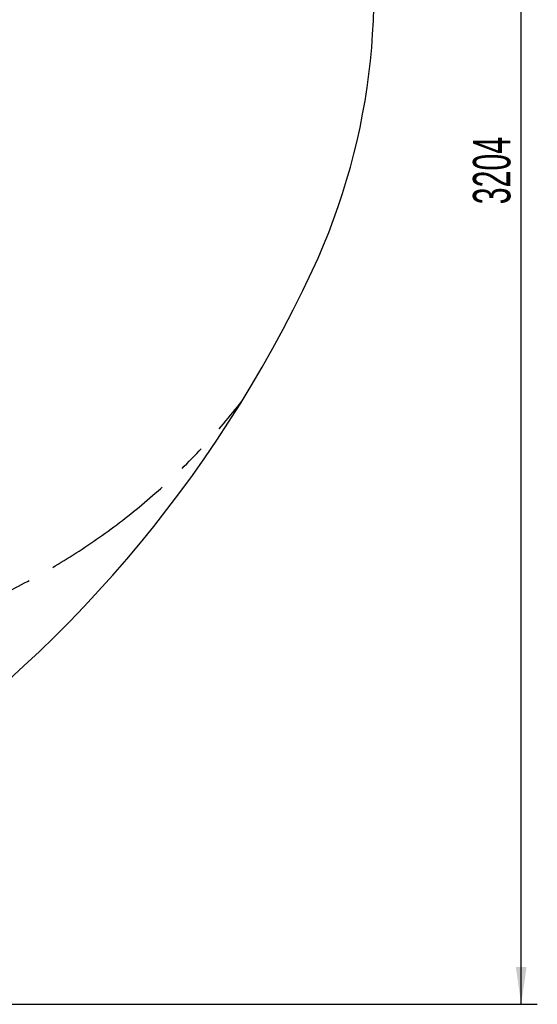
# Model space of a CAD drawing. Header units: millimetres. Extents: x 0 to 11920, y 0 to 8400.
# Tile 23 of 44: x 4461 to 5428, y 3391 to 5230. Entities that reach past the tile are written whole.
import ezdxf

# ---------------------------------------------------------------- set-up
doc = ezdxf.new("R2010")
doc.units = ezdxf.units.MM
doc.header["$LTSCALE"] = 20
doc.linetypes.add('CENTERX2', pattern=[20.32, 12.7, -2.54, 2.54, -2.54])
doc.layers.add('THICK_LINE', color=7, linetype='Continuous')
doc.styles.add('SLDTEXTSTYLE0', font='TXT', dxfattribs={"width": 0.605})
doc.dimstyles.new('SLDDIMSTYLE2', dxfattribs={"dimtxt": 70, "dimasz": 70, "dimexe": 0, "dimexo": 0.0625, "dimgap": 17.5, "dimtad": 1, "dimdec": 0, "dimrnd": 1e-09, "dimzin": 12, "dimdsep": 46, "dimtxsty": 'SLDTEXTSTYLE0', "dimsah": 1, "dimcen": 0.09, "dimadec": 0, "dimazin": 3, "dimtfac": 1, "dimtofl": 0, "dimtmove": 0, "dimatfit": 3, "dimfxl": 1, "dimfrac": 2, "dimtolj": 1, "dimtzin": 12, "dimarcsym": 0})

# ---------------------------------------------------------------- blocks, each defined once
blk = doc.blocks.new('_D_5')
at = {"layer": 'THICK_LINE'}
for p, q in [((2896.9, 6594.4), (5427.8, 6594.4)), ((5397.8, 3390.5), (5397.8, 6594.4)), ((2896, 3390.5), (5427.8, 3390.5))]:
    blk.add_line(p, q, dxfattribs=at)
for points in [[(5397.8, 6594.4), (5387.8, 6524.4), (5407.8, 6524.4)], [(5397.8, 3390.5), (5407.8, 3460.5), (5387.8, 3460.5)]]:
    blk.add_solid(points, dxfattribs=at)
at = {"layer": 'THICK_LINE', "insert": (5307.6, 4885.5), "char_height": 70, "attachment_point": 1, "rotation": 90, "style": 'SLDTEXTSTYLE0'}
blk.add_mtext('3204', dxfattribs=at)

msp = doc.modelspace()

# ---------------------------------------------------------------- linework, layer by layer
at = {"layer": 'THICK_LINE'}
for centre, radius, start, end in [((3893.7157755, 5280.5320956), 1228.9, 335, 125.6336713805), ((2855.9933594, 5764.4300053), 2373.9, 212, 335)]:
    msp.add_arc(centre, radius, start, end, dxfattribs=at)
at = {"layer": 'THICK_LINE', "linetype": 'CENTERX2'}
msp.add_arc((3893.7157755, 5278.9738987), 1242.8300979, 244.2094299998, 322.246767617, dxfattribs=at)

# ---------------------------------------------------------------- dimensions: what is measured, and where the dimension line sits
at = {"layer": 'THICK_LINE'}
dim = msp.add_linear_dim(base=(5397.8092098, 6594.4300053), p1=(2855.9933594, 3390.5300053), p2=(2856.8859533, 6594.4300053), angle=90, dimstyle='SLDDIMSTYLE2', dxfattribs=at)
dim.commit()
dim.dimension.update_dxf_attribs({"geometry": '_D_5', "text_midpoint": (5397.8092098, 4992.4800053), "dimtype": 160})

doc.saveas('drawing.dxf')
